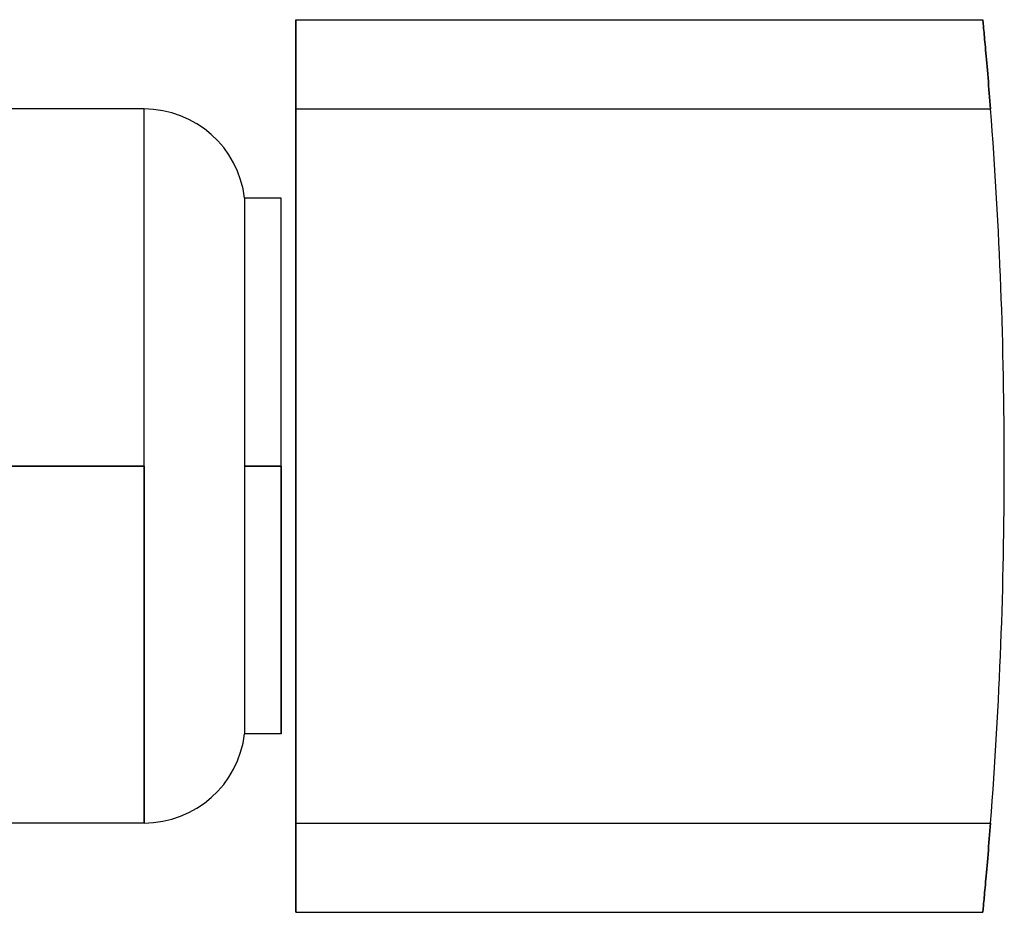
# Model space of a CAD drawing. Header units: millimetres. Extents: x -52 to 132, y -156 to 156.
# Tile 76 of 77: x 66 to 132, y -30 to 30. Entities that reach past the tile are written whole.
import ezdxf

# ---------------------------------------------------------------- set-up
doc = ezdxf.new("R2010")
doc.units = ezdxf.units.MM
doc.layers.add('MAIN-1', color=7, linetype='Continuous')

msp = doc.modelspace()

# ---------------------------------------------------------------- linework, layer by layer
at = {"layer": 'MAIN-1'}
for p, q in [((84.4, 30), (130.554, 30)), ((84.4, 30), (84.4, 30)), ((84.4, 30), (130.554, 30)), ((84.4, 30), (84.4, 24)), ((84.4, 24), (84.4, 30)), ((130.554, 30), (130.554, 30)), ((130.555, 29.994), (130.554, 30)), ((130.554, 30), (130.555, 29.994)), ((130.557, 29.977), (130.555, 29.994)), ((130.555, 29.994), (130.557, 29.977)), ((130.559, 29.948), (130.557, 29.977)), ((130.557, 29.977), (130.559, 29.948)), ((130.563, 29.906), (130.559, 29.948)), ((130.559, 29.948), (130.563, 29.906)), ((130.569, 29.853), (130.563, 29.906)), ((130.563, 29.906), (130.569, 29.853)), ((130.575, 29.786), (130.569, 29.853)), ((130.569, 29.853), (130.575, 29.786)), ((130.582, 29.708), (130.575, 29.786)), ((130.575, 29.786), (130.582, 29.708)), ((130.591, 29.618), (130.582, 29.708)), ((130.582, 29.708), (130.591, 29.618)), ((130.601, 29.515), (130.591, 29.618)), ((130.591, 29.618), (130.601, 29.515)), ((130.612, 29.401), (130.601, 29.515)), ((130.601, 29.515), (130.612, 29.401)), ((130.623, 29.276), (130.612, 29.401)), ((130.612, 29.401), (130.623, 29.276)), ((130.636, 29.141), (130.623, 29.276)), ((130.623, 29.276), (130.636, 29.141)), ((130.65, 28.996), (130.636, 29.141)), ((130.636, 29.141), (130.65, 28.996)), ((130.664, 28.841), (130.65, 28.996)), ((130.65, 28.996), (130.664, 28.841)), ((130.679, 28.678), (130.664, 28.841)), ((130.664, 28.841), (130.679, 28.678)), ((130.695, 28.507), (130.679, 28.678)), ((130.679, 28.678), (130.695, 28.507)), ((130.711, 28.33), (130.695, 28.507)), ((130.695, 28.507), (130.711, 28.33)), ((130.728, 28.147), (130.711, 28.33)), ((130.711, 28.33), (130.728, 28.147)), ((130.745, 27.954), (130.728, 28.147)), ((130.728, 28.147), (130.745, 27.954)), ((130.763, 27.75), (130.745, 27.954)), ((130.745, 27.954), (130.763, 27.75)), ((130.782, 27.538), (130.763, 27.75)), ((130.763, 27.75), (130.782, 27.538)), ((130.802, 27.316), (130.782, 27.538)), ((130.782, 27.538), (130.802, 27.316)), ((130.822, 27.087), (130.802, 27.316)), ((130.802, 27.316), (130.822, 27.087)), ((130.843, 26.85), (130.822, 27.087)), ((130.822, 27.087), (130.843, 26.85)), ((130.864, 26.606), (130.843, 26.85)), ((130.843, 26.85), (130.864, 26.606)), ((130.885, 26.357), (130.864, 26.606)), ((130.864, 26.606), (130.885, 26.357)), ((130.906, 26.102), (130.885, 26.357)), ((130.885, 26.357), (130.906, 26.102)), ((130.928, 25.844), (130.906, 26.102)), ((130.906, 26.102), (130.928, 25.844)), ((130.949, 25.582), (130.928, 25.844)), ((130.928, 25.844), (130.949, 25.582)), ((130.971, 25.318), (130.949, 25.582)), ((130.949, 25.582), (130.971, 25.318)), ((130.993, 25.053), (130.971, 25.318)), ((130.971, 25.318), (130.993, 25.053)), ((131.014, 24.787), (130.993, 25.053)), ((130.993, 25.053), (131.014, 24.787)), ((131.035, 24.523), (131.014, 24.787)), ((131.014, 24.787), (131.035, 24.523)), ((131.055, 24.26), (131.035, 24.523)), ((131.035, 24.523), (131.055, 24.26)), ((74.2, 24), (64, 24)), ((74.2, 0), (74.2, 24)), ((74.2, 0), (74.2, 24)), ((84.4, 24), (84.4, -24)), ((84.4, 24), (131.076, 24)), ((84.4, -24), (84.4, 24)), ((84.4, 24), (131.076, 24)), ((131.076, 24), (131.055, 24.26)), ((131.055, 24.26), (131.076, 24)), ((80.953, 18), (80.953, 0)), ((80.953, 18), (80.953, 0)), ((83.4, 18), (80.953, 18)), ((83.4, 0), (83.4, 18)), ((83.4, 0), (83.4, 18)), ((64, 0), (74.2, 0)), ((80.953, 0), (80.953, -18)), ((80.953, 0), (83.4, 0)), ((83.4, 0), (83.4, -18)), ((74.2, 0), (64, 0)), ((74.2, -24), (74.2, 0)), ((74.2, 0), (74.2, -24)), ((80.953, 0), (80.953, -18)), ((83.4, 0), (80.953, 0)), ((83.4, -18), (83.4, 0)), ((132, 0), (132, 0)), ((83.4, -18), (80.953, -18)), ((74.2, -24), (64, -24)), ((84.4, -24), (131.076, -24)), ((84.4, -30), (84.4, -24)), ((84.4, -24), (131.076, -24)), ((84.4, -24), (84.4, -30)), ((131.055, -24.26), (131.035, -24.523)), ((131.035, -24.523), (131.055, -24.26)), ((131.076, -24), (131.055, -24.26)), ((131.055, -24.26), (131.076, -24)), ((130.993, -25.053), (130.971, -25.318)), ((130.971, -25.318), (130.993, -25.053)), ((131.014, -24.787), (130.993, -25.053)), ((130.993, -25.053), (131.014, -24.787)), ((131.035, -24.523), (131.014, -24.787)), ((131.014, -24.787), (131.035, -24.523)), ((130.949, -25.582), (130.928, -25.844)), ((130.928, -25.844), (130.949, -25.582)), ((130.971, -25.318), (130.949, -25.582)), ((130.949, -25.582), (130.971, -25.318)), ((130.885, -26.357), (130.864, -26.606)), ((130.864, -26.606), (130.885, -26.357)), ((130.906, -26.102), (130.885, -26.357)), ((130.885, -26.357), (130.906, -26.102)), ((130.928, -25.844), (130.906, -26.102)), ((130.906, -26.102), (130.928, -25.844)), ((130.822, -27.087), (130.802, -27.316)), ((130.802, -27.316), (130.822, -27.087)), ((130.843, -26.85), (130.822, -27.087)), ((130.822, -27.087), (130.843, -26.85)), ((130.864, -26.606), (130.843, -26.85)), ((130.843, -26.85), (130.864, -26.606)), ((130.763, -27.75), (130.745, -27.954)), ((130.745, -27.954), (130.763, -27.75)), ((130.782, -27.538), (130.763, -27.75)), ((130.763, -27.75), (130.782, -27.538)), ((130.802, -27.316), (130.782, -27.538)), ((130.782, -27.538), (130.802, -27.316)), ((130.711, -28.33), (130.695, -28.507)), ((130.695, -28.507), (130.711, -28.33)), ((130.728, -28.147), (130.711, -28.33)), ((130.711, -28.33), (130.728, -28.147)), ((130.745, -27.954), (130.728, -28.147)), ((130.728, -28.147), (130.745, -27.954)), ((130.65, -28.996), (130.636, -29.141)), ((130.636, -29.141), (130.65, -28.996)), ((130.664, -28.841), (130.65, -28.996)), ((130.65, -28.996), (130.664, -28.841)), ((130.679, -28.678), (130.664, -28.841)), ((130.664, -28.841), (130.679, -28.678)), ((130.695, -28.507), (130.679, -28.678)), ((130.679, -28.678), (130.695, -28.507)), ((130.582, -29.708), (130.575, -29.786)), ((130.575, -29.786), (130.582, -29.708)), ((130.591, -29.618), (130.582, -29.708)), ((130.582, -29.708), (130.591, -29.618)), ((130.601, -29.515), (130.591, -29.618)), ((130.591, -29.618), (130.601, -29.515)), ((130.612, -29.401), (130.601, -29.515)), ((130.601, -29.515), (130.612, -29.401)), ((130.623, -29.276), (130.612, -29.401)), ((130.612, -29.401), (130.623, -29.276)), ((130.636, -29.141), (130.623, -29.276)), ((130.623, -29.276), (130.636, -29.141)), ((84.4, -30), (130.554, -30)), ((84.4, -30), (84.4, -30)), ((84.4, -30), (130.554, -30)), ((130.555, -29.994), (130.554, -30)), ((130.554, -30), (130.555, -29.994)), ((130.554, -30), (130.554, -30)), ((130.557, -29.977), (130.555, -29.994)), ((130.555, -29.994), (130.557, -29.977)), ((130.559, -29.948), (130.557, -29.977)), ((130.557, -29.977), (130.559, -29.948)), ((130.563, -29.906), (130.559, -29.948)), ((130.559, -29.948), (130.563, -29.906)), ((130.569, -29.853), (130.563, -29.906)), ((130.563, -29.906), (130.569, -29.853)), ((130.575, -29.786), (130.569, -29.853)), ((130.569, -29.853), (130.575, -29.786))]:
    msp.add_line(p, q, dxfattribs=at)
for centre, radius, start, end in [((74.2, 17.2), 6.8, 6.75632, 89.99998), ((-180, 0), 312, 0, 4.41172), ((-180, 0), 312, 0, 4.41172), ((-180, 0), 312, 355.58828, 0), ((-180, 0), 312, 355.58828, 0), ((74.2, -17.2), 6.8, 270.00002, 353.24368)]:
    msp.add_arc(centre, radius, start, end, dxfattribs=at)

doc.saveas('drawing.dxf')
